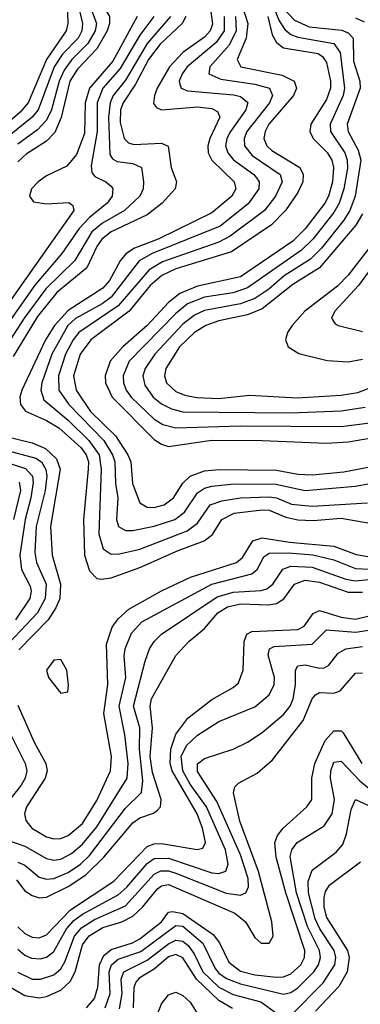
# Model space of a CAD drawing. Header units: inches. Extents: x 501365 to 657855, y 482276 to 547543.
# Tile 224 of 256: x 551735 to 552684, y 536820 to 539561. Entities that reach past the tile are written whole.
import ezdxf

# ---------------------------------------------------------------- set-up
doc = ezdxf.new("R2010")
doc.units = ezdxf.units.IN
doc.header["$MEASUREMENT"] = 0
doc.layers.add('A5553', color=7, linetype='Continuous')

msp = doc.modelspace()

# ---------------------------------------------------------------- linework, layer by layer
at = {"layer": 'A5553', "color": 5}
for points, elevation in [([(552085.9, 540000), (551995.8, 539850), (551977.1, 539790), (551955.6, 539650), (551962.3, 539610), (551985.6, 539570), (551985.4, 539550), (551978.6, 539530), (551950, 539479.6), (551896.3, 539423.7), (551875, 539390), (551851.3, 539288.7), (551833.1, 539246.9), (551810, 539222.8), (551753.3, 539186.7), (551730, 539165.2)], 3280), ([(552047.4, 540000), (552033.1, 539970), (551985.9, 539894.1), (551950.6, 539810), (551925.4, 539630), (551927.8, 539607.8), (551948.9, 539550), (551945.5, 539530), (551925, 539495), (551880.2, 539450), (551859.3, 539420.7), (551845.1, 539390), (551824.3, 539310), (551810, 539281.5), (551785.4, 539254.6), (551730, 539214.1)], 3260), ([(551709.1, 539610.9), (551800.2, 539770), (551814.8, 539810), (551822.9, 539870), (551837.4, 539882.6), (551888.5, 539891.5), (551930, 539905.5), (551940.5, 539900.5), (551946.1, 539890), (551920.7, 539810), (551898.1, 539661.9), (551896.3, 539610), (551910, 539550), (551908.8, 539530), (551897.9, 539510), (551854.8, 539465.2), (551831.4, 539430), (551786.9, 539310), (551770, 539289.5), (551696.8, 539230)], 3240), ([(551734, 539586), (551850, 539783.6), (551863.9, 539796.1), (551870, 539814.8), (551877.3, 539770), (551865.5, 539674.5), (551869.2, 539550), (551865.2, 539530), (551810, 539450), (551758.7, 539330), (551736.5, 539303.5), (551670, 539246)], 3220), ([(552332.2, 539670), (552371, 539550), (552366, 539510), (552341.2, 539450), (552351.4, 539430), (552466.3, 539406.3), (552499.5, 539390), (552505.6, 539370), (552497.8, 539350), (552429.3, 539270), (552418.4, 539250), (552414.8, 539230), (552423.1, 539210), (552437.3, 539197.3), (552515.4, 539150), (552524.6, 539130), (552523.6, 539110), (552510, 539080.1), (552475.7, 539030), (552436.5, 538990), (552325.2, 538914.8), (552170, 538867.6), (552131, 538849), (552099.1, 538820.9), (552040.5, 538750), (551933.7, 538670), (551903.9, 538630), (551885.2, 538570), (551892.5, 538530), (551932.9, 538470), (552002.4, 538402.4), (552036.6, 538350), (552044.6, 538330), (552049.8, 538269.8), (552070, 538215.7), (552090, 538203.6), (552110, 538202.7), (552137.9, 538210), (552164, 538230), (552189.6, 538270.4), (552209.9, 538290), (552250, 538304.7), (552291.2, 538308.8), (552450, 538306.9), (552510, 538295.4), (552550, 538294.3), (552637.5, 538302.5), (552710, 538316.4)], 3480), ([(552436.3, 539610), (552458.2, 539558.2), (552473.7, 539533.7), (552490, 539519.8), (552510, 539512), (552610, 539494.4), (552627.5, 539470), (552640.1, 539370), (552635.8, 539350), (552599.8, 539270), (552600.6, 539250), (552640.2, 539190), (552647.2, 539170), (552647.9, 539147.9), (552638.1, 539090), (552625.2, 539050), (552610, 539024.6), (552551.9, 538950), (552520.4, 538919.6), (552370, 538814.3), (552330, 538800.9), (552250, 538789), (552202.7, 538770), (552170, 538743.2), (552040.5, 538610), (552023.5, 538570), (552024, 538550), (552031.7, 538530), (552046.2, 538510), (552110, 538448.9), (552133.9, 538433.9), (552170, 538424.4), (552350, 538430.4), (552630, 538428.9), (552710, 538438.9)], 3540), ([(552062.5, 539570), (551994.3, 539445.7), (551929.5, 539370), (551917.9, 539330), (551915.4, 539244.6), (551893.9, 539186.1), (551866.5, 539153.5), (551810, 539126.2), (551786.7, 539110), (551768.4, 539090), (551762.7, 539070), (551773.8, 539053.8), (551810, 539048), (551872, 539052), (551883.3, 539043.3), (551886.2, 539030), (551659.6, 538710)], 3320), ([(552108.6, 539570), (552070, 539517.6), (552015.1, 539424.9), (551966.9, 539370), (551951, 539330), (551951.3, 539250), (551934.2, 539154.2), (551936, 539136), (551944.3, 539124.3), (551975.4, 539110), (551990, 539098), (551994.7, 539090), (551992.6, 539070), (551978.8, 539050), (551930, 539010.2), (551900.7, 538979.3), (551852.5, 538910), (551778, 538822), (551670.3, 538669.7)], 3340), ([(552155.5, 539570), (552090, 539494.6), (552030, 539392.4), (551995.7, 539350), (551987.4, 539330), (551982.6, 539290), (551986, 539186), (551993.7, 539173.7), (552006.3, 539166.3), (552050, 539160.6), (552074.2, 539150), (552080.5, 539110), (552078.7, 539090), (552069.7, 539070), (552027.4, 539030), (551965.5, 538994.5), (551936.6, 538970), (551889.2, 538890.8), (551808.5, 538811.5), (551747.6, 538730), (551690, 538640.8)], 3360), ([(552197.9, 539570), (552187.4, 539550), (552126.8, 539493.2), (552093.8, 539450), (552058.2, 539381.8), (552023.1, 539330), (552016, 539310), (552014.8, 539274.8), (552025.8, 539230), (552038.3, 539218.3), (552053.6, 539213.6), (552130, 539217.5), (552148.6, 539208.6), (552157.5, 539150), (552171.9, 539110), (552168.3, 539090), (552131.6, 539050), (552090, 539017.6), (551990, 538970), (551964.3, 538950), (551950.3, 538930), (551922, 538870), (551838.8, 538801.2), (551784.8, 538735.2), (551716.8, 538623.2)], 3380), ([(552266.2, 539590), (552271.9, 539548.1), (552265.9, 539530), (552250, 539512.1), (552190, 539469.7), (552152.4, 539430), (552118.4, 539370), (552110.3, 539350), (552108.1, 539328.1), (552116.5, 539316.5), (552130.4, 539310.4), (552230, 539318.3), (552270, 539313.8), (552285.8, 539305.8), (552292.9, 539290), (552264.9, 539230), (552258.8, 539210), (552259.9, 539190), (552270.4, 539170), (552332.7, 539110), (552336.7, 539090), (552325.6, 539070), (552270, 539023.3), (552121.2, 538950), (552055.4, 538924.6), (552030.7, 538909.3), (552015.1, 538890), (551985.1, 538834.9), (551966.6, 538813.4), (551870, 538751.7), (551832, 538710), (551807.1, 538670), (551741.6, 538530), (551735.9, 538510), (551737.4, 538490), (551751.2, 538471.2), (551810, 538445.5), (551844.6, 538424.6), (551905.2, 538370), (551920.1, 538350), (551926.5, 538330), (551926.3, 538310), (551912.8, 538170), (551916, 538070), (551930, 538026.4), (551950, 538005.5), (551963.4, 538003.4), (551990, 538007.6), (552070, 538036.2), (552176.4, 538083.6), (552248.8, 538110), (552272.4, 538127.6), (552298.5, 538170), (552332.4, 538187.6), (552410, 538196.9), (552430, 538195.3), (552476, 538176), (552510, 538168.6), (552552.8, 538167.2), (552630, 538173.6), (552710, 538159.8)], 3420), ([(552304.6, 539570), (552305, 539530), (552282.2, 539497.8), (552201.8, 539430), (552187.4, 539410), (552179.7, 539390), (552181.1, 539381.1), (552185.1, 539370), (552202.9, 539362.9), (552331.8, 539351.8), (552350, 539347.2), (552370.7, 539330.7), (552364.8, 539310), (552322.4, 539250), (552312.1, 539230), (552308.3, 539210), (552314.6, 539190), (552330.8, 539170.8), (552387.1, 539130), (552397.3, 539117.3), (552402.2, 539110), (552400.9, 539090), (552371.3, 539048.7), (552293.4, 538986.6), (552104.5, 538910), (552068.2, 538890), (551990, 538788.7), (551965.3, 538770), (551891.2, 538728.8), (551869.5, 538710), (551824.6, 538630), (551796.7, 538550), (551793.8, 538530), (551802.6, 538502.6), (551870, 538446), (551927.7, 538390), (551957.1, 538350), (551962.6, 538310), (551956.1, 538130), (551968.2, 538088.2), (551990, 538072.9), (552013.6, 538073.6), (552070, 538087.1), (552201.6, 538138.4), (552230, 538159.5), (552265.3, 538210), (552298.1, 538221.9), (552350, 538230.4), (552430, 538233.1), (552450, 538229.6), (552492, 538212), (552550, 538206.6), (552703.6, 538216.4)], 3440), ([(552336.1, 539570), (552338.4, 539530), (552318.7, 539490), (552264.5, 539430), (552261.9, 539410), (552295, 539395), (552390, 539381.3), (552430.6, 539370), (552439.6, 539350), (552431.1, 539330), (552368, 539250), (552360.2, 539230), (552361, 539210), (552382.6, 539182.6), (552460.8, 539130), (552466, 539110), (552447.2, 539070), (552416.6, 539030), (552321.8, 538958.2), (552290, 538941.7), (552133.2, 538886.8), (552095.6, 538864.4), (552010, 538764.4), (551899.8, 538690), (551883.9, 538670), (551862.9, 538630), (551843.2, 538570), (551844, 538530), (551872.5, 538490), (551970, 538390), (551993.7, 538350), (552000, 538330), (552001.9, 538270), (552008.9, 538230), (552005, 538170), (552010.4, 538150.4), (552030, 538139.3), (552050, 538138.8), (552110, 538150.8), (552167.2, 538170), (552194.1, 538190), (552230, 538243.9), (552250, 538256.9), (552270, 538262.5), (552331.5, 538268.5), (552448.4, 538268.4), (552530, 538250.3), (552670, 538262.4), (552710, 538269.8)], 3460), ([(552426, 539570), (552438.7, 539518.7), (552450, 539497.2), (552470, 539482.6), (552566.8, 539466.8), (552578.7, 539458.7), (552590, 539442.3), (552601.1, 539390), (552601.1, 539370), (552590, 539338.8), (552546.1, 539270), (552542.8, 539250), (552552.9, 539230), (552591.6, 539191.6), (552604.6, 539170), (552609.2, 539150), (552605.9, 539110), (552595.5, 539070), (552584.7, 539050), (552530, 538978.4), (552495.7, 538944.3), (552350, 538844.8), (552230, 538819.2), (552181, 538799), (552150, 538773.4), (552090.6, 538709.4), (552022.4, 538650), (551987, 538610), (551972.9, 538570), (551973.9, 538550), (551993.1, 538510), (552110, 538392.1), (552130, 538379), (552150, 538373.2), (552270, 538390.8), (552410, 538390), (552590, 538382), (552650, 538385.5), (552710, 538396.4)], 3520), ([(552472, 539590), (552500.1, 539560.1), (552541.4, 539541.4), (552632, 539532), (552650, 539524.7), (552663.5, 539510), (552665.2, 539445.2), (552682.3, 539390), (552682.9, 539370), (552647, 539270), (552649.8, 539250), (552677.7, 539197.7), (552684.8, 539170), (552669.1, 539070), (552654.8, 539030), (552637.5, 539002.5), (552575.3, 538924.7), (552545.2, 538894.8), (552472, 538848), (552428.9, 538811.1), (552390, 538785.3), (552350, 538770.1), (552250, 538751.3), (552222, 538738), (552190, 538713.6), (552111.3, 538630), (552084.3, 538590), (552078.5, 538570), (552083.4, 538543.4), (552107.4, 538510), (552130, 538491.8), (552157.7, 538477.7), (552190, 538469.6), (552490, 538466.7), (552630, 538472.4), (552697.2, 538482.8)], 3560), ([(552670, 539566.3), (552694.8, 539554.8)], 3580), ([(552690, 539020.9), (552671.1, 538988.9), (552570, 538870), (552496.2, 538823.8), (552410, 538755.8), (552370, 538739.2), (552290, 538722.6), (552253.6, 538710), (552221.9, 538690), (552180.3, 538650), (552141.8, 538590), (552138.5, 538570), (552144.4, 538550), (552170, 538526), (552195.4, 538515.4), (552228.9, 538508.9), (552290, 538506.7), (552375.6, 538515.5), (552507.9, 538507.9), (552630, 538515.4), (552677.1, 538522.9), (552730, 538543.7)], 3580), ([(552728.4, 538951.6), (552650.3, 538849.7), (552620.4, 538819.6), (552529.1, 538750), (552493.8, 538710), (552480.6, 538690), (552475.3, 538670), (552482.4, 538650), (552512.2, 538632.2), (552591.8, 538611.8), (552650, 538608.8), (552690, 538616.4)], 3620), ([(552754.6, 538925.4), (552678.7, 538821.3), (552612.9, 538750), (552603.5, 538730), (552614, 538714), (552622.4, 538710), (552690, 538692.7)], 3640), ([(551690, 538402.1), (551770, 538382.6), (551807.4, 538367.4), (551838.1, 538338.1), (551848.5, 538310), (551820.9, 538150), (551825.5, 538070), (551849.4, 537990), (551847, 537950), (551836.3, 537923.7), (551814.6, 537890), (551733, 537807)], 3380), ([(551568.7, 538370), (551751.8, 538311.8), (551770.6, 538290.6), (551772.9, 538272.9), (551766.7, 538230), (551750.5, 538170), (551735.8, 538070), (551740.7, 538030), (551764.1, 537984.1), (551767.1, 537970), (551763.4, 537950), (551723.3, 537890)], 3340), ([(551690, 538364.3), (551780.4, 538340.4), (551796, 538330), (551808.6, 538308.6), (551810.8, 538290), (551805.9, 538250), (551781.2, 538150), (551777.7, 538077.7), (551781.8, 538050), (551808.8, 537990), (551806.3, 537950), (551785.1, 537910), (551690.7, 537810)], 3360), ([(551733.5, 538273.5), (551737.4, 538250), (551718.2, 538170)], 3320), ([(551730, 537652.4), (551775.6, 537550), (551808.3, 537490), (551812.3, 537470), (551806.3, 537450), (551754.5, 537370), (551749, 537350), (551752.1, 537332.1), (551769.6, 537310), (551810, 537286.3), (551830, 537280.7), (551850, 537281.4), (551870, 537289.8), (551910, 537323.7), (551950, 537387.1), (551987.8, 537470), (551990.9, 537510), (551969.8, 537630), (551980.4, 537710), (551977, 537823), (551992.8, 537870), (552010, 537893.2), (552039.6, 537920.4), (552130, 537970.8), (552211.1, 538008.9), (552338.7, 538050), (552356.1, 538063.9), (552384.9, 538110), (552410, 538119), (552486.6, 538106.6), (552610, 538095.5), (552671.9, 538071.9), (552710, 538066)], 3380), ([(551698.3, 537278.3), (551750, 537260.5), (551810, 537225.7), (551830, 537221.6), (551850, 537224.4), (551879.9, 537240.1), (551910, 537266.2), (551950, 537313.9), (552034.8, 537450), (552037.7, 537490), (552028.4, 537570), (552012, 537650), (552030.6, 537730), (552026.4, 537790), (552029.4, 537810), (552047, 537853), (552075.3, 537884.7), (552270, 537989.6), (552381.9, 538018.1), (552396.6, 538030), (552414.7, 538065.3), (552430, 538076.1), (552482.8, 538077.2), (552551.2, 538071.2), (552610, 538057.6), (552670, 538033.1), (552710, 538031.6)], 3360), ([(551730, 537215.3), (551750, 537207.2), (551790, 537173.9), (551810, 537168.2), (551830, 537170), (551870, 537186.6), (551905.1, 537210), (551930, 537234.1), (552030, 537366), (552074.6, 537410), (552078.1, 537441.9), (552068.6, 537530), (552070, 537590), (552052.7, 537650), (552084.3, 537775.7), (552097.1, 537810), (552109.7, 537830.3), (552129.9, 537850), (552285.4, 537954.6), (552330, 537967), (552408.1, 537971.9), (552423.2, 537976.8), (552440.4, 537990), (552468.2, 538031.8), (552490, 538039.9), (552550, 538037.2), (552643.8, 538003.8), (552670, 537998.6), (552734.6, 538005.4)], 3340), ([(551726.1, 537166.1), (551750, 537136.3), (551770, 537123), (551790, 537116.7), (551810, 537118), (551870, 537147.9), (551919.2, 537180.8), (551970, 537230), (552050, 537325), (552070, 537339.1), (552107.9, 537352.1), (552119.2, 537360.8), (552127, 537370), (552128.9, 537390), (552105.5, 537465.5), (552098.8, 537510), (552104.9, 537590), (552098.4, 537650), (552102, 537670), (552170, 537791.2), (552206.5, 537830), (552250, 537865.8), (552287.2, 537910), (552313.5, 537926.5), (552350, 537935.1), (552427.9, 537932.1), (552450, 537935.7), (552471.1, 537948.9), (552500.3, 537990), (552530, 538000.5), (552570, 537995), (552650, 537967.2), (552690, 537967.4)], 3320), ([(551730, 537035.9), (551750, 537016.9), (551770, 537006.6), (551790, 537005), (551810, 537013.8), (551877.1, 537082.9), (551997.2, 537162.8), (552090, 537259.2), (552110, 537266.4), (552130, 537267.3), (552229.4, 537250.6), (552245.1, 537254.9), (552252.9, 537270), (552244.2, 537310), (552229.8, 537350), (552160.1, 537470), (552154.5, 537490), (552156.3, 537530), (552170, 537571.7), (552203.7, 537616.3), (552270, 537668.5), (552330, 537701.8), (552344.7, 537715.3), (552357.3, 537750), (552360.1, 537830), (552368.1, 537850), (552382.1, 537857.9), (552510, 537863.1), (552527.7, 537872.3), (552552.5, 537907.5), (552570, 537916.7), (552630, 537897.8), (552670, 537892.6), (552750, 537911.8)], 3280), ([(551730, 536973.5), (551750, 536956.5), (551768.6, 536948.6), (551793.1, 536946.9), (551810, 536951), (551830, 536967.4), (551865.9, 537030), (551886.3, 537053.7), (551910, 537070.9), (552010, 537125.2), (552033.6, 537146.4), (552090, 537212.2), (552110, 537226.1), (552150, 537227.2), (552270, 537185.7), (552290, 537183.9), (552309.3, 537190.7), (552315.5, 537210), (552308.2, 537250), (552255.1, 537370), (552210, 537433.1), (552189.5, 537470), (552185.4, 537510), (552199.8, 537540.2), (552230, 537569), (552290, 537607), (552390, 537648.2), (552430, 537681.5), (552443.8, 537710), (552444.8, 537730), (552427.6, 537792.4), (552430.7, 537809.3), (552443.9, 537816.1), (552550, 537822.2), (552590, 537862.5), (552670, 537855.6), (552750, 537867.8)], 3260), ([(551730, 536909.8), (551770, 536890.1), (551793.7, 536890), (551830, 536902.3), (551850, 536919.2), (551861.4, 536938.6), (551887.8, 537010), (551907.1, 537032.9), (551943.9, 537056.1), (552030, 537094.2), (552110, 537182.2), (552128.7, 537191.3), (552150, 537191.3), (552170, 537185.1), (552310, 537129.2), (552350, 537123.6), (552365.2, 537130), (552372.5, 537147.4), (552371.1, 537170), (552350, 537235.8), (552284.7, 537384.7), (552230, 537468.2), (552230.7, 537489.3), (552250, 537504.7), (552329.8, 537530), (552370, 537550.1), (552410, 537576.3), (552470, 537627.1), (552488.1, 537650), (552497.2, 537670), (552503.5, 537710), (552502.8, 537750), (552510, 537761.9), (552530, 537765), (552570, 537755.4), (552583.3, 537756.7), (552596.2, 537763.8), (552622.2, 537797.8), (552643.5, 537810), (552690, 537816.1)], 3240), ([(551710, 536867.9), (551750, 536844.4), (551790, 536838.2), (551810, 536841.6), (551850, 536859.7), (551876.1, 536883.9), (551889.7, 536910.3), (551910, 536985.5), (551929.1, 537010.9), (551966.6, 537033.4), (552020.1, 537050), (552050, 537065.5), (552077, 537090), (552118.9, 537141.1), (552130, 537149.4), (552150, 537153.3), (552333.9, 537073.9), (552363.8, 537050), (552390, 537005.9), (552408.1, 536990), (552430, 536990.1), (552440.9, 537010), (552437.4, 537050), (552400, 537190), (552348, 537330), (552331.1, 537408.9), (552334.4, 537425.6), (552344.5, 537435.5), (552396.3, 537463.7), (552439, 537501), (552524.4, 537610), (552549.2, 537670.8), (552558.6, 537681.4), (552570, 537688), (552610, 537685.9), (552627.3, 537692.7), (552670, 537741.7), (552690, 537742.5)], 3220), ([(551711.1, 537570), (551750.9, 537490), (551755, 537470), (551750.8, 537450), (551739.8, 537430), (551707.9, 537390)], 3360), ([(551921.1, 536810), (551943.5, 536836.5), (551952.7, 536867.3), (551957.6, 536930), (551970, 536956.1), (551990, 536972.9), (552049.3, 536990.7), (552070, 537002.2), (552130, 537049.8), (552150, 537076.7), (552161.2, 537078.8), (552190, 537072.7), (552274, 537014), (552291.3, 536991.3), (552317.3, 536937.3), (552350, 536911.9), (552390, 536901.9), (552450, 536895.3), (552470, 536896.7), (552490, 536904.7), (552517.9, 536930), (552527.9, 536950), (552529.2, 536970), (552476.3, 537130), (552449.5, 537230), (552445.9, 537270), (552453, 537290), (552468.9, 537310), (552534.4, 537370), (552549, 537390), (552548.7, 537450), (552557.5, 537490), (552585.6, 537554.4), (552610, 537581.5), (552630, 537581.3), (552635.7, 537575.7), (552688.1, 537490)], 3180), ([(551973.5, 536810), (551986.9, 536850), (551984.7, 536910), (551990.7, 536930), (552010, 536945.5), (552072.6, 536967.4), (552170, 537039.5), (552190, 537037.9), (552245, 536990), (552279.5, 536919.5), (552290, 536906.3), (552311.5, 536891.5), (552350, 536877.4), (552470, 536847.8), (552490, 536852.5), (552510, 536865.7), (552554.4, 536910), (552567.1, 536930), (552573.1, 536950), (552570.4, 536970), (552536.4, 537036.4), (552506.4, 537130), (552488.7, 537231.3), (552493.2, 537250), (552508.1, 537270), (552583.3, 537316.7), (552605.8, 537350), (552611.9, 537390), (552600.4, 537450), (552601.6, 537470), (552610, 537493.8), (552630, 537497), (552682.5, 537442.5), (552730, 537403)], 3160), ([(552490, 536788.9), (552579.9, 536880.1), (552612.4, 536930), (552615.3, 536950), (552610.7, 536970), (552570.7, 537030), (552558, 537058), (552539.8, 537130), (552538.1, 537161.9), (552550, 537193.7), (552616.8, 537243.2), (552635.5, 537264.5), (552645.6, 537294.3), (552657.8, 537362.2), (552669.9, 537390.1), (552810, 537325.6)], 3140), ([(552684.5, 537215.5), (552596.3, 537150), (552586.2, 537133.8), (552582.6, 537117.4), (552582.4, 537090), (552590, 537061.4), (552648, 536970), (552653, 536950), (552647.2, 536910), (552623.6, 536870), (552558.7, 536801.3)], 3120), ([(552013, 536807), (552020.5, 536850), (552018.1, 536890), (552025.5, 536910), (552090, 536942.8), (552150, 536988.6), (552170, 536998.4), (552190, 536996), (552204, 536984), (552220.7, 536960.7), (552245.6, 536910), (552290, 536867.6), (552330, 536847.7), (552406.6, 536826.6), (552450, 536794.9)], 3140), ([(552328.3, 536808.3), (552290, 536830.6), (552227.8, 536890), (552190, 536949.2), (552170, 536959.1), (552150, 536952.1), (552110, 536917.8), (552067.6, 536892.4), (552058.7, 536881.3), (552053.2, 536866.8), (552051, 536810)], 3120), ([(552094.9, 536730), (552130, 536821), (552150, 536846.8), (552170, 536854.1), (552190, 536844.7), (552210, 536825.6), (552246.7, 536766.7)], 3080)]:
    msp.add_lwpolyline(points, dxfattribs=dict(at, elevation=elevation))
at = {"layer": 'A5553', "color": 5, "elevation": 3420}
msp.add_lwpolyline([(551850, 537780.3), (551830, 537777.6), (551809.7, 537750), (551815.5, 537730), (551850, 537686.5), (551869.7, 537690.3), (551871.3, 537708.7), (551866.5, 537750)], close=True, dxfattribs=at)

doc.saveas('drawing.dxf')
